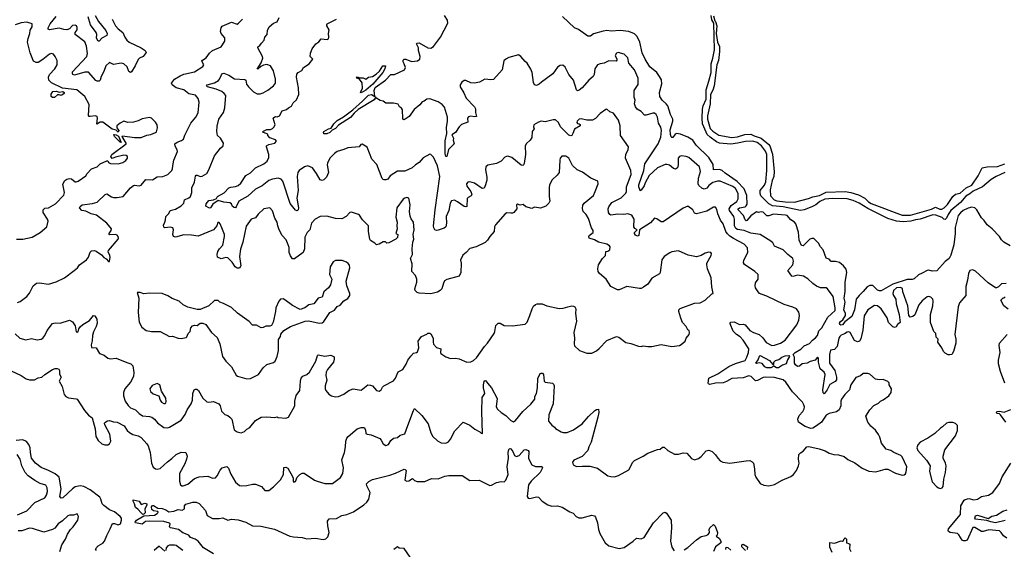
# Model space of a CAD drawing. Extents: x 2133489 to 2292442, y 756223 to 916462.
# Tile 245 of 256: x 2201871 to 2212206, y 845829 to 851390. Entities that reach past the tile are written whole.
import ezdxf

# ---------------------------------------------------------------- set-up
doc = ezdxf.new("R2010")
doc.units = 0

msp = doc.modelspace()

# ---------------------------------------------------------------- linework, layer by layer
at = {"layer": '0CON20XD'}
for points in [[(2201848, 848422), (2201875, 848432), (2201946, 848484), (2201973, 848517), (2202014, 848595), (2202046, 848624), (2202078, 848628), (2202175, 848614), (2202255, 848636), (2202341, 848679), (2202444, 848755), (2202479, 848785), (2202500, 848815), (2202571, 848869), (2202594, 848895), (2202612, 848948), (2202625, 848962), (2202655, 848966), (2202675, 848959), (2202731, 848921), (2202755, 848892), (2202779, 848879), (2202805, 848852), (2202815, 848850), (2202820, 848895), (2202818, 848915), (2202801, 848951), (2202803, 848965), (2202903, 849085), (2202908, 849095), (2202905, 849113), (2202895, 849126), (2202875, 849134), (2202815, 849130), (2202810, 849135), (2202812, 849145), (2202833, 849177), (2202834, 849195), (2202785, 849253), (2202677, 849337), (2202622, 849352), (2202565, 849380), (2202525, 849388), (2202500, 849415), (2202505, 849429), (2202526, 849446), (2202635, 849459), (2202685, 849475), (2202767, 849553), (2202785, 849562), (2202835, 849529), (2202855, 849524), (2202895, 849523), (2202957, 849533), (2203035, 849626), (2203065, 849650), (2203075, 849653), (2203125, 849644), (2203145, 849654), (2203195, 849712), (2203265, 849710), (2203315, 849741), (2203375, 849744), (2203425, 849763), (2203467, 849805), (2203476, 849825), (2203477, 849855), (2203490, 849915), (2203526, 850005), (2203524, 850025), (2203502, 850062), (2203499, 850085), (2203524, 850105), (2203569, 850121), (2203589, 850135), (2203603, 850177), (2203668, 850305), (2203719, 850365), (2203745, 850411), (2203755, 850525), (2203744, 850564), (2203715, 850599), (2203645, 850613), (2203595, 850655), (2203515, 850673), (2203471, 850705), (2203466, 850725), (2203496, 850764), (2203555, 850802), (2203595, 850818), (2203705, 850842), (2203795, 850900), (2203803, 850915), (2203784, 850955), (2203790, 850965), (2203830, 850990), (2203862, 851038), (2203894, 851066), (2203985, 851106), (2204025, 851165), (2204025, 851198), (2203985, 851245), (2203979, 851265), (2203985, 851305), (2203995, 851321), (2204095, 851364), (2204154, 851344), (2204168, 851352), (2204211, 851395)], [(2202843, 851395), (2202878, 851325), (2202905, 851294), (2202954, 851254), (2202974, 851205), (2202996, 851175), (2203020, 851155), (2203146, 851096), (2203189, 851065), (2203198, 851045), (2203167, 851003), (2203130, 850985), (2203115, 850971), (2203083, 850905), (2203046, 850844), (2203035, 850837), (2203015, 850846), (2202998, 850895), (2202965, 850926), (2202935, 850934), (2202855, 850921), (2202815, 850940), (2202776, 850904), (2202755, 850845), (2202726, 850795), (2202716, 850755), (2202705, 850744), (2202685, 850744), (2202672, 850752), (2202595, 850840), (2202555, 850838), (2202445, 850809), (2202429, 850815), (2202424, 850825), (2202427, 850843), (2202576, 851005), (2202582, 851035), (2202573, 851113), (2202555, 851156), (2202453, 851233), (2202454, 851255), (2202476, 851285), (2202475, 851308), (2202467, 851325), (2202455, 851333), (2202425, 851329), (2202395, 851295), (2202365, 851285), (2202335, 851286), (2202285, 851300), (2202185, 851282), (2202169, 851289), (2202170, 851305), (2202192, 851345), (2202255, 851422)], [(2202665, 851435), (2202700, 851370), (2202775, 851275), (2202789, 851245), (2202786, 851225), (2202735, 851196), (2202705, 851166), (2202695, 851164), (2202679, 851195), (2202681, 851235), (2202674, 851255), (2202614, 851335), (2202589, 851419)], [(2204985, 849775), (2204946, 849835), (2204895, 849854), (2204862, 849845), (2204805, 849806), (2204790, 849785), (2204782, 849745), (2204793, 849597), (2204781, 849515), (2204797, 849413), (2204795, 849393), (2204785, 849382), (2204765, 849389), (2204711, 849461), (2204632, 849695), (2204614, 849714), (2204585, 849726), (2204523, 849717), (2204485, 849703), (2204416, 849644), (2204345, 849612), (2204265, 849538), (2204170, 849485), (2204145, 849424), (2204135, 849416), (2204123, 849417), (2204105, 849430), (2204096, 849456), (2204078, 849468), (2204015, 849475), (2203955, 849493), (2203898, 849452), (2203875, 849416), (2203865, 849411), (2203825, 849432), (2203830, 849455), (2203855, 849491), (2203905, 849498), (2203937, 849513), (2203947, 849535), (2204017, 849573), (2204065, 849626), (2204087, 849633), (2204135, 849637), (2204165, 849650), (2204194, 849675), (2204245, 849755), (2204295, 849782), (2204345, 849834), (2204432, 849875), (2204469, 849905), (2204486, 849944), (2204487, 849973), (2204460, 850055), (2204463, 850065), (2204485, 850080), (2204549, 850095), (2204566, 850116), (2204557, 850127), (2204495, 850151), (2204477, 850175), (2204475, 850188), (2204430, 850205), (2204424, 850216), (2204465, 850236), (2204505, 850237), (2204525, 850247), (2204539, 850261), (2204551, 850285), (2204533, 850355), (2204537, 850363), (2204555, 850372), (2204575, 850370), (2204599, 850381), (2204625, 850432), (2204673, 850447), (2204694, 850466), (2204725, 850482), (2204743, 850517), (2204775, 850550), (2204801, 850605), (2204797, 850673), (2204777, 850785), (2204781, 850819), (2204795, 850835), (2204834, 850856), (2204851, 850889), (2204909, 850925), (2204948, 850975), (2204920, 851005), (2204922, 851038), (2204942, 851085), (2204980, 851135), (2205012, 851158), (2205035, 851188), (2205099, 851181), (2205111, 851189), (2205117, 851205), (2205114, 851244), (2205120, 851285), (2205096, 851325), (2205094, 851335), (2205100, 851345), (2205195, 851397)], [(2204410, 851145), (2204438, 851175), (2204445, 851208), (2204469, 851235), (2204472, 851275), (2204490, 851315), (2204535, 851354), (2204572, 851368), (2204596, 851414)], [(2206373, 850027), (2206355, 849953), (2206344, 849954), (2206338, 849985), (2206338, 850118), (2206354, 850195), (2206351, 850259), (2206363, 850325), (2206360, 850365), (2206330, 850470), (2206305, 850501), (2206265, 850527), (2206175, 850560), (2206143, 850555), (2206118, 850535), (2206095, 850527), (2206070, 850495), (2206012, 850448), (2205958, 850372), (2205905, 850337), (2205895, 850342), (2205893, 850353), (2205888, 850445), (2205880, 850460), (2205858, 850475), (2205843, 850503), (2205795, 850514), (2205715, 850512), (2205685, 850534), (2205655, 850541), (2205608, 850568), (2205605, 850580), (2205603, 850565), (2205591, 850549), (2205425, 850448), (2205381, 850409), (2205345, 850363), (2205218, 850282), (2205185, 850246), (2205151, 850229), (2205128, 850205), (2205095, 850193), (2205065, 850192), (2205060, 850205), (2205065, 850216), (2205113, 850245), (2205139, 850251), (2205169, 850295), (2205205, 850331), (2205271, 850369), (2205367, 850443), (2205471, 850535), (2205532, 850598), (2205563, 850603), (2205598, 850582), (2205592, 850645), (2205602, 850678), (2205709, 850755), (2205765, 850813), (2205805, 850816), (2205911, 850865), (2205919, 850889), (2205906, 850925), (2205896, 850946), (2205897, 850965), (2205905, 850977), (2205925, 850976), (2205985, 850952), (2206045, 850957), (2206070, 850975), (2206074, 851005), (2206057, 851065), (2206056, 851095), (2206036, 851135), (2206043, 851145), (2206065, 851147), (2206156, 851095), (2206185, 851090), (2206215, 851108), (2206289, 851205), (2206366, 851355), (2206362, 851385), (2206331, 851435)], [(2212266, 849016), (2212200, 849055), (2212175, 849077), (2212154, 849115), (2212079, 849195), (2212025, 849236), (2211995, 849282), (2211965, 849311), (2211919, 849395), (2211895, 849415), (2211865, 849420), (2211825, 849412), (2211775, 849385), (2211745, 849362), (2211723, 849335), (2211691, 849209), (2211690, 849145), (2211677, 849025), (2211645, 848918), (2211628, 848882), (2211585, 848852), (2211496, 848754), (2211449, 848751), (2211415, 848760), (2211395, 848758), (2211345, 848727), (2211305, 848711), (2211261, 848669), (2211237, 848663), (2211185, 848663), (2211036, 848614), (2210915, 848544), (2210895, 848543), (2210875, 848551), (2210825, 848598), (2210795, 848598), (2210767, 848585), (2210725, 848535), (2210681, 848495), (2210651, 848455), (2210632, 848345), (2210605, 848274), (2210532, 848218), (2210507, 848185), (2210491, 848181), (2210478, 848188), (2210476, 848205), (2210485, 848220), (2210511, 848239), (2210540, 848285), (2210539, 848305), (2210521, 848345), (2210535, 848425), (2210525, 848465), (2210535, 848535), (2210534, 848634), (2210554, 848735), (2210545, 848770), (2210518, 848805), (2210475, 848840), (2210435, 848851), (2210390, 848850), (2210366, 848875), (2210337, 848887), (2210305, 848974), (2210278, 849005), (2210256, 849045), (2210205, 849094), (2210185, 849094), (2210165, 849084), (2210096, 849014), (2210078, 849018), (2210054, 849075), (2210045, 849158), (2210019, 849245), (2210005, 849264), (2209965, 849290), (2209925, 849334), (2209908, 849338), (2209782, 849348), (2209735, 849332), (2209715, 849332), (2209675, 849368), (2209655, 849372), (2209625, 849367), (2209605, 849373), (2209545, 849332), (2209505, 849282), (2209495, 849279), (2209485, 849289), (2209468, 849335), (2209411, 849395), (2209412, 849405), (2209425, 849413), (2209485, 849426), (2209498, 849435), (2209507, 849453), (2209504, 849545), (2209475, 849615), (2209402, 849692), (2209277, 849777), (2209245, 849806), (2209215, 849816), (2209152, 849812), (2209149, 849869), (2209105, 849944), (2208972, 850072), (2208935, 850124), (2208883, 850155), (2208807, 850187), (2208765, 850195), (2208751, 850189), (2208725, 850153), (2208715, 850152), (2208710, 850160), (2208703, 850185), (2208700, 850235), (2208726, 850325), (2208725, 850345), (2208702, 850395), (2208674, 850485), (2208657, 850507), (2208614, 850545), (2208591, 850585), (2208588, 850625), (2208611, 850715), (2208607, 850757), (2208588, 850795), (2208557, 850837), (2208484, 850895), (2208435, 850975), (2208405, 851041), (2208379, 851155), (2208352, 851215), (2208325, 851240), (2208265, 851265), (2208175, 851278), (2208078, 851268), (2208035, 851276), (2207995, 851270), (2207895, 851241), (2207862, 851218), (2207835, 851216), (2207735, 851286), (2207696, 851306), (2207567, 851425)], [(2211145, 849269), (2211076, 849274), (2210983, 849303), (2210775, 849407), (2210683, 849463), (2210620, 849490), (2210555, 849508), (2210405, 849513), (2210323, 849507), (2210268, 849482), (2210226, 849445), (2210185, 849425), (2210105, 849393), (2210068, 849388), (2209885, 849426), (2209774, 849435), (2209734, 849455), (2209650, 849540), (2209642, 849565), (2209642, 849595), (2209688, 849652), (2209702, 849688), (2209715, 849805), (2209713, 849973), (2209700, 850010), (2209657, 850067), (2209612, 850102), (2209566, 850114), (2209488, 850112), (2209405, 850092), (2209335, 850083), (2209215, 850095), (2209185, 850107), (2209117, 850155), (2209088, 850185), (2209075, 850209), (2209037, 850295), (2209033, 850355), (2209038, 850452), (2209045, 850485), (2209076, 850555), (2209075, 850655), (2209106, 850744), (2209129, 850835), (2209129, 850925), (2209148, 850985), (2209163, 851075), (2209158, 851355), (2209135, 851390), (2209130, 851435)], [(2209155, 851430), (2209167, 851377), (2209175, 851370), (2209189, 851325), (2209183, 851245), (2209197, 851155), (2209215, 851110), (2209217, 851057), (2209205, 850962), (2209190, 850915), (2209159, 850695), (2209145, 850649), (2209122, 850605), (2209119, 850505), (2209091, 850381), (2209090, 850345), (2209118, 850248), (2209148, 850218), (2209209, 850179), (2209345, 850154), (2209405, 850160), (2209482, 850185), (2209545, 850187), (2209579, 850169), (2209655, 850146), (2209735, 850080), (2209746, 850065), (2209773, 849977), (2209789, 849795), (2209785, 849744), (2209768, 849702), (2209748, 849602), (2209751, 849541), (2209790, 849500), (2209818, 849488), (2209906, 849476), (2210005, 849475), (2210149, 849511), (2210195, 849529), (2210267, 849543), (2210335, 849579), (2210535, 849586), (2210595, 849577), (2210675, 849550), (2210742, 849515), (2210779, 849479), (2210810, 849460), (2211135, 849339), (2211221, 849339), (2211440, 849400), (2211485, 849420), (2211529, 849399), (2211549, 849401), (2211575, 849415), (2211611, 849449), (2211664, 849535), (2211695, 849557), (2211741, 849569), (2211805, 849625), (2211866, 849654), (2211930, 849750), (2211975, 849834), (2212025, 849844), (2212135, 849847), (2212212, 849878)], [(2201836, 849086), (2201905, 849086), (2202003, 849107), (2202085, 849154), (2202157, 849215), (2202170, 849275), (2202163, 849295), (2202118, 849365), (2202119, 849395), (2202135, 849410), (2202175, 849416), (2202246, 849455), (2202334, 849546), (2202343, 849575), (2202323, 849663), (2202345, 849700), (2202365, 849714), (2202395, 849723), (2202415, 849719), (2202455, 849689), (2202465, 849686), (2202485, 849694), (2202565, 849750), (2202578, 849775), (2202625, 849824), (2202685, 849844), (2202715, 849876), (2202785, 849908), (2202798, 849908), (2202805, 849890), (2202825, 849880), (2202905, 849878), (2202955, 849892), (2202985, 849910), (2203001, 849935), (2203004, 849955), (2202990, 849965), (2202965, 849966), (2202875, 849948), (2202843, 849933), (2202828, 849955), (2202840, 849975), (2202990, 850085), (2202990, 850095), (2202948, 850165), (2202950, 850170), (2203075, 850153), (2203145, 850154), (2203205, 850176), (2203247, 850183), (2203295, 850204), (2203306, 850214), (2203318, 850255), (2203314, 850285), (2203297, 850315), (2203256, 850356), (2203235, 850364), (2203155, 850350), (2203115, 850327), (2203065, 850314), (2203005, 850312), (2202965, 850323), (2202925, 850302), (2202890, 850275), (2202890, 850255), (2202910, 850225), (2202905, 850210), (2202885, 850230), (2202841, 850241), (2202745, 850313), (2202715, 850313), (2202682, 850292), (2202688, 850355), (2202683, 850373), (2202665, 850380), (2202612, 850372), (2202600, 850375), (2202592, 850385), (2202599, 850501), (2202556, 850585), (2202470, 850655), (2202320, 850670), (2202205, 850728), (2202176, 850755), (2202172, 850785), (2202184, 850816), (2202241, 850875), (2202266, 850916), (2202265, 850962), (2202244, 851005), (2202225, 851027), (2202205, 851034), (2202185, 851029), (2202115, 850971), (2202065, 850940), (2202045, 850939), (2202015, 850956), (2201981, 851041), (2201953, 851155), (2201959, 851191), (2201979, 851245), (2201981, 851279), (2202002, 851315), (2202002, 851345), (2201945, 851363), (2201885, 851356), (2201823, 851335)], [(2202974, 847514), (2202960, 847475), (2202961, 847441), (2202977, 847385), (2203008, 847338), (2203035, 847315), (2203085, 847293), (2203125, 847255), (2203160, 847230), (2203233, 847223), (2203259, 847215), (2203285, 847196), (2203318, 847158), (2203385, 847108), (2203425, 847104), (2203445, 847110), (2203567, 847185), (2203607, 847245), (2203628, 847295), (2203672, 847358), (2203685, 847395), (2203688, 847465), (2203704, 847505), (2203715, 847512), (2203730, 847510), (2203747, 847497), (2203792, 847415), (2203835, 847378), (2203855, 847373), (2203905, 847382), (2203962, 847355), (2203975, 847335), (2203988, 847278), (2204025, 847246), (2204055, 847233), (2204078, 847215), (2204098, 847195), (2204121, 847085), (2204155, 847061), (2204195, 847053), (2204232, 847065), (2204255, 847090), (2204285, 847108), (2204345, 847180), (2204404, 847216), (2204465, 847221), (2204548, 847212), (2204575, 847220), (2204585, 847212), (2204665, 847206), (2204694, 847216), (2204759, 847335), (2204759, 847385), (2204773, 847445), (2204812, 847495), (2204818, 847595), (2204826, 847625), (2204844, 847646), (2204885, 847664), (2204912, 847688), (2204981, 847805), (2204997, 847865), (2205005, 847871), (2205075, 847858), (2205136, 847866), (2205171, 847851), (2205173, 847825), (2205164, 847795), (2205102, 847718), (2205088, 847688), (2205085, 847655), (2205094, 847605), (2205077, 847545), (2205078, 847515), (2205086, 847495), (2205115, 847458), (2205145, 847439), (2205185, 847431), (2205218, 847435), (2205273, 847457), (2205325, 847496), (2205370, 847515), (2205455, 847501), (2205525, 847556), (2205555, 847554), (2205575, 847546), (2205615, 847497), (2205645, 847490), (2205665, 847503), (2205679, 847531), (2205694, 847545), (2205795, 847597), (2205815, 847626), (2205845, 847694), (2205893, 847717), (2205928, 847772), (2205944, 847816), (2205975, 847858), (2206005, 847888), (2206035, 847894), (2206047, 847903), (2206059, 847945), (2206054, 848016), (2206090, 848065), (2206143, 848087), (2206155, 848098), (2206175, 848098), (2206185, 848090), (2206211, 848045), (2206212, 848005), (2206214, 847984), (2206245, 847947), (2206292, 847935), (2206287, 847895), (2206293, 847885), (2206345, 847851), (2206394, 847834), (2206445, 847836), (2206485, 847829), (2206563, 847793), (2206605, 847796), (2206635, 847811), (2206665, 847840), (2206750, 847960), (2206783, 847995), (2206851, 848095), (2206860, 848115), (2206870, 848180), (2206895, 848202), (2206915, 848202), (2206955, 848178), (2207045, 848174), (2207175, 848192), (2207199, 848215), (2207227, 848283), (2207249, 848355), (2207265, 848383), (2207285, 848400), (2207304, 848406), (2207355, 848406), (2207405, 848384), (2207535, 848357), (2207575, 848360), (2207626, 848374), (2207665, 848384), (2207685, 848382), (2207698, 848375), (2207710, 848355), (2207706, 848305), (2207714, 848225), (2207686, 848105), (2207696, 848045), (2207690, 847985), (2207694, 847965), (2207748, 847915), (2207825, 847888), (2207875, 847890), (2207925, 847913), (2207955, 847937), (2208035, 848023), (2208135, 848062), (2208160, 848055), (2208235, 848000), (2208285, 847991), (2208365, 847961), (2208395, 847960), (2208415, 847967), (2208465, 847957), (2208505, 847958), (2208605, 847978), (2208715, 847958), (2208795, 847968), (2208815, 847978), (2208857, 848015), (2208867, 848045), (2208897, 848085), (2208903, 848105), (2208898, 848125), (2208883, 848135), (2208865, 848168), (2208829, 848209), (2208812, 848255), (2208790, 848325), (2208790, 848345), (2208802, 848358), (2208955, 848412), (2209015, 848417), (2209066, 848444), (2209135, 848510), (2209150, 848515), (2209136, 848585), (2209129, 848679), (2209091, 848775), (2209084, 848815), (2209084, 848835), (2209128, 848915), (2209132, 848935), (2209126, 848946), (2209105, 848950), (2209065, 848939), (2209025, 848914), (2208975, 848901), (2208888, 848918), (2208785, 848964), (2208715, 848953), (2208695, 848943), (2208636, 848905), (2208612, 848868), (2208594, 848735), (2208587, 848723), (2208507, 848675), (2208465, 848612), (2208418, 848582), (2208395, 848568), (2208375, 848566), (2208243, 848587), (2208165, 848554), (2208145, 848553), (2208075, 848589), (2208026, 848666), (2207956, 848725), (2207942, 848745), (2207938, 848775), (2207946, 848815), (2207989, 848881), (2208020, 848915), (2208023, 848955), (2208045, 848959), (2208064, 848975), (2208068, 849005), (2208063, 849015), (2208033, 849033), (2207945, 849055), (2207905, 849080), (2207850, 849095), (2207846, 849115), (2207850, 849125), (2207890, 849155), (2207892, 849175), (2207874, 849205), (2207842, 849302), (2207816, 849345), (2207787, 849375), (2207779, 849409), (2207783, 849443), (2207795, 849464), (2207894, 849545), (2207912, 849585), (2207942, 849665), (2207940, 849695), (2207865, 849726), (2207778, 849788), (2207723, 849813), (2207675, 849858), (2207635, 849937), (2207605, 849958), (2207563, 849957), (2207544, 849935), (2207539, 849915), (2207534, 849785), (2207513, 849757), (2207460, 849710), (2207433, 849655), (2207427, 849625), (2207428, 849535), (2207436, 849485), (2207426, 849464), (2207395, 849433), (2207339, 849411), (2207275, 849421), (2207245, 849406), (2207185, 849424), (2207155, 849450), (2207125, 849442), (2207095, 849453), (2207084, 849445), (2207090, 849405), (2207058, 849365), (2207045, 849358), (2207025, 849357), (2206985, 849363), (2206968, 849352), (2206865, 849237), (2206856, 849215), (2206850, 849165), (2206806, 849114), (2206782, 849075), (2206758, 849052), (2206664, 849006), (2206595, 848989), (2206557, 848945), (2206523, 848917), (2206499, 848865), (2206504, 848835), (2206501, 848735), (2206484, 848696), (2206355, 848662), (2206331, 848649), (2206318, 848625), (2206301, 848565), (2206283, 848545), (2206255, 848529), (2206185, 848512), (2206065, 848517), (2206042, 848525), (2206023, 848545), (2206020, 848565), (2206038, 848635), (2206039, 848665), (2206025, 848703), (2205986, 848745), (2205991, 848825), (2205972, 848882), (2205994, 848925), (2205991, 848985), (2205998, 849055), (2206009, 849085), (2206000, 849135), (2206010, 849185), (2206006, 849265), (2205979, 849299), (2205968, 849328), (2205963, 849375), (2205969, 849445), (2205957, 849517), (2205935, 849524), (2205914, 849516), (2205895, 849504), (2205829, 849415), (2205818, 849315), (2205833, 849265), (2205829, 849225), (2205833, 849195), (2205820, 849145), (2205840, 849135), (2205837, 849103), (2205820, 849085), (2205745, 849047), (2205725, 849042), (2205709, 849059), (2205685, 849059), (2205645, 849034), (2205617, 849027), (2205600, 849045), (2205555, 849072), (2205546, 849085), (2205531, 849165), (2205532, 849225), (2205470, 849290), (2205439, 849339), (2205426, 849346), (2205355, 849370), (2205335, 849366), (2205298, 849322), (2205251, 849299), (2205185, 849302), (2205095, 849326), (2205025, 849322), (2204972, 849295), (2204933, 849255), (2204916, 849185), (2204889, 849155), (2204864, 849105), (2204860, 848985), (2204846, 848944), (2204755, 848880), (2204735, 848880), (2204715, 848909), (2204701, 848945), (2204698, 848998), (2204690, 849025), (2204667, 849077), (2204627, 849125), (2204596, 849185), (2204580, 849225), (2204574, 849265), (2204548, 849305), (2204525, 849382), (2204495, 849413), (2204435, 849404), (2204373, 849347), (2204345, 849308), (2204301, 849295), (2204247, 849223), (2204214, 849055), (2204189, 848979), (2204177, 848905), (2204192, 848805), (2204179, 848781), (2204155, 848781), (2204133, 848795), (2204100, 848845), (2204055, 848888), (2204035, 848892), (2203985, 848880), (2203946, 848896), (2203943, 848923), (2203950, 848955), (2203967, 848983), (2204005, 849024), (2204022, 849115), (2204021, 849135), (2203994, 849204), (2203976, 849246), (2203965, 849259), (2203950, 849260), (2203942, 849225), (2203905, 849182), (2203745, 849118), (2203675, 849129), (2203595, 849132), (2203505, 849106), (2203485, 849114), (2203477, 849135), (2203486, 849185), (2203477, 849205), (2203451, 849211), (2203395, 849204), (2203383, 849213), (2203382, 849232), (2203396, 849264), (2203400, 849290), (2203405, 849325), (2203435, 849355), (2203452, 849388), (2203505, 849402), (2203567, 849435), (2203593, 849465), (2203600, 849500), (2203645, 849518), (2203664, 849535), (2203679, 849575), (2203678, 849625), (2203706, 849685), (2203715, 849746), (2203725, 849756), (2203735, 849756), (2203765, 849744), (2203785, 849746), (2203834, 849775), (2203858, 849815), (2203915, 849960), (2203978, 850042), (2204008, 850065), (2204009, 850095), (2203979, 850145), (2203949, 850175), (2203939, 850215), (2203943, 850273), (2203960, 850345), (2204010, 850415), (2204025, 850463), (2204034, 850595), (2204019, 850615), (2203992, 850635), (2203935, 850660), (2203844, 850685), (2203833, 850697), (2203840, 850705), (2203915, 850727), (2203958, 850752), (2203970, 850765), (2203989, 850811), (2204001, 850825), (2204015, 850828), (2204067, 850807), (2204125, 850769), (2204235, 850763), (2204243, 850755), (2204253, 850713), (2204274, 850685), (2204325, 850631), (2204365, 850612), (2204395, 850611), (2204425, 850621), (2204475, 850649), (2204535, 850695), (2204555, 850725), (2204557, 850765), (2204535, 850853), (2204505, 850905), (2204465, 850918), (2204429, 850911), (2204402, 850898), (2204375, 850873), (2204362, 850872), (2204404, 850936), (2204422, 850985), (2204419, 851005), (2204369, 851095), (2204369, 851105), (2204392, 851118), (2204410, 851145)], [(2212225, 848620), (2212175, 848618), (2212144, 848586), (2212125, 848573), (2212115, 848573), (2212035, 848628), (2211905, 848750), (2211875, 848763), (2211845, 848758), (2211829, 848725), (2211820, 848655), (2211802, 848588), (2211802, 848495), (2211735, 848418), (2211722, 848375), (2211686, 848085), (2211697, 848035), (2211697, 847995), (2211671, 847905), (2211654, 847876), (2211635, 847870), (2211615, 847872), (2211585, 847888), (2211568, 847905), (2211550, 847945), (2211508, 848005), (2211510, 848035), (2211490, 848055), (2211488, 848095), (2211466, 848116), (2211432, 848212), (2211432, 848295), (2211454, 848385), (2211458, 848435), (2211455, 848456), (2211435, 848478), (2211415, 848484), (2211395, 848479), (2211342, 848438), (2211309, 848395), (2211265, 848292), (2211245, 848272), (2211218, 848268), (2211204, 848284), (2211193, 848385), (2211142, 848532), (2211136, 848566), (2211117, 848577), (2211075, 848574), (2211043, 848545), (2211037, 848515), (2211042, 848495), (2211066, 848456), (2211071, 848405), (2211103, 848295), (2211111, 848209), (2211085, 848188), (2211072, 848165), (2211055, 848157), (2211045, 848160), (2211035, 848164), (2210990, 848210), (2210975, 848258), (2210915, 848355), (2210875, 848384), (2210845, 848388), (2210774, 848345), (2210735, 848280), (2210721, 848129), (2210701, 848039), (2210685, 848014), (2210665, 848006), (2210635, 848023), (2210589, 848105), (2210575, 848113), (2210555, 848109), (2210530, 848090), (2210495, 848077), (2210480, 848065), (2210470, 848045), (2210451, 847959), (2210422, 847928), (2210381, 847919), (2210370, 847875), (2210372, 847785), (2210428, 847705), (2210444, 847635), (2210443, 847607), (2210429, 847591), (2210375, 847560), (2210348, 847505), (2210315, 847463), (2210303, 847473), (2210302, 847505), (2210326, 847666), (2210315, 847689), (2210274, 847724), (2210256, 847795), (2210254, 847835), (2210246, 847845), (2210220, 847815), (2210169, 847801), (2210135, 847784), (2210085, 847775), (2210055, 847752), (2210035, 847747), (2210013, 847765), (2210004, 847785), (2210003, 847845), (2209990, 847875), (2210010, 847895), (2210069, 847931), (2210105, 847967), (2210160, 847990), (2210192, 848025), (2210225, 848048), (2210245, 848075), (2210258, 848122), (2210289, 848155), (2210352, 848268), (2210429, 848335), (2210432, 848365), (2210408, 848485), (2210350, 848565), (2210335, 848575), (2210315, 848575), (2210275, 848574), (2210235, 848591), (2210195, 848620), (2210145, 848670), (2210098, 848698), (2210035, 848709), (2209985, 848694), (2209975, 848696), (2209934, 848755), (2209985, 848815), (2209994, 848855), (2209985, 848881), (2209933, 848923), (2209884, 848975), (2209793, 849013), (2209776, 849046), (2209755, 849066), (2209645, 849134), (2209545, 849150), (2209475, 849175), (2209405, 849187), (2209388, 849198), (2209374, 849225), (2209375, 849295), (2209368, 849325), (2209323, 849385), (2209318, 849405), (2209340, 849440), (2209398, 849482), (2209411, 849509), (2209412, 849565), (2209385, 849618), (2209355, 849638), (2209225, 849694), (2209195, 849695), (2209145, 849680), (2209105, 849648), (2209085, 849622), (2209067, 849613), (2209055, 849611), (2209031, 849621), (2208998, 849648), (2208991, 849665), (2208996, 849725), (2209017, 849795), (2209005, 849845), (2208895, 849943), (2208865, 849954), (2208815, 849961), (2208795, 849954), (2208784, 849935), (2208782, 849865), (2208775, 849834), (2208755, 849822), (2208735, 849826), (2208691, 849861), (2208665, 849870), (2208645, 849868), (2208564, 849836), (2208479, 849755), (2208435, 849676), (2208424, 849645), (2208395, 849600), (2208385, 849594), (2208382, 849598), (2208369, 849635), (2208369, 849655), (2208421, 849805), (2208433, 849875), (2208573, 850085), (2208602, 850155), (2208608, 850225), (2208601, 850261), (2208575, 850305), (2208567, 850365), (2208553, 850395), (2208535, 850407), (2208515, 850408), (2208445, 850388), (2208428, 850388), (2208394, 850425), (2208351, 850451), (2208335, 850475), (2208326, 850505), (2208330, 850545), (2208321, 850575), (2208322, 850648), (2208361, 850709), (2208361, 850775), (2208325, 850865), (2208264, 850935), (2208255, 850989), (2208215, 851029), (2208154, 851046), (2208135, 851038), (2208121, 851015), (2208138, 850975), (2208140, 850965), (2208133, 850955), (2208055, 850957), (2208007, 850933), (2207965, 850928), (2207936, 850915), (2207907, 850875), (2207901, 850815), (2207891, 850795), (2207846, 850754), (2207775, 850674), (2207745, 850649), (2207725, 850643), (2207715, 850652), (2207683, 850755), (2207636, 850816), (2207595, 850890), (2207571, 850911), (2207545, 850908), (2207515, 850891), (2207468, 850822), (2207347, 850735), (2207325, 850713), (2207295, 850700), (2207276, 850706), (2207265, 850730), (2207249, 850835), (2207235, 850872), (2207198, 850935), (2207175, 850952), (2207132, 851005), (2207105, 851020), (2207005, 850994), (2206973, 850977), (2206953, 850957), (2206935, 850863), (2206845, 850762), (2206815, 850757), (2206755, 850767), (2206696, 850734), (2206644, 850724), (2206608, 850728), (2206555, 850753), (2206535, 850751), (2206512, 850735), (2206495, 850705), (2206495, 850684), (2206533, 850623), (2206559, 850565), (2206646, 850475), (2206654, 850455), (2206654, 850415), (2206666, 850375), (2206645, 850371), (2206605, 850377), (2206581, 850369), (2206573, 850355), (2206574, 850315), (2206510, 850290), (2206485, 850265), (2206446, 850204), (2206408, 850182), (2206423, 850145), (2206422, 850125), (2206432, 850085), (2206373, 850027)], [(2205455, 850622), (2205450, 850625), (2205468, 850672), (2205467, 850727), (2205437, 850767), (2205415, 850775), (2205406, 850785), (2205415, 850791), (2205440, 850780), (2205475, 850780), (2205506, 850764), (2205534, 850786), (2205575, 850794), (2205611, 850819), (2205649, 850851), (2205682, 850905), (2205710, 850905), (2205703, 850875), (2205684, 850835), (2205578, 850712), (2205505, 850649), (2205455, 850622)], [(2202235, 850572), (2202215, 850572), (2202202, 850585), (2202203, 850607), (2202218, 850635), (2202255, 850639), (2202285, 850630), (2202325, 850636), (2202338, 850625), (2202337, 850615), (2202315, 850598), (2202305, 850593), (2202285, 850602), (2202268, 850602), (2202235, 850572)], [(2204811, 846615), (2204835, 846628), (2204858, 846628), (2204965, 846556), (2204995, 846544), (2205075, 846520), (2205155, 846520), (2205238, 846582), (2205262, 846625), (2205271, 846685), (2205251, 846769), (2205280, 846845), (2205292, 846905), (2205293, 846965), (2205306, 846995), (2205320, 847015), (2205415, 847093), (2205455, 847108), (2205487, 847107), (2205501, 847085), (2205505, 847044), (2205517, 847037), (2205562, 847032), (2205651, 846991), (2205666, 846975), (2205685, 846937), (2205715, 846919), (2205742, 846928), (2205768, 846972), (2205795, 846997), (2205835, 847004), (2205865, 847026), (2205915, 847043), (2205945, 847128), (2206003, 847287), (2206015, 847308), (2206091, 847235), (2206158, 847148), (2206185, 847052), (2206209, 847015), (2206255, 846969), (2206296, 846946), (2206345, 846942), (2206371, 846959), (2206394, 846985), (2206438, 847072), (2206525, 847163), (2206595, 847133), (2206649, 847089), (2206701, 847061), (2206715, 847047), (2206730, 847045), (2206723, 847275), (2206726, 847424), (2206754, 847466), (2206739, 847525), (2206738, 847555), (2206745, 847590), (2206755, 847602), (2206765, 847598), (2206782, 847572), (2206822, 847525), (2206883, 847413), (2206874, 847325), (2206885, 847299), (2206925, 847264), (2206973, 847235), (2207025, 847181), (2207055, 847169), (2207075, 847181), (2207153, 847277), (2207235, 847354), (2207277, 847405), (2207277, 847435), (2207294, 847466), (2207306, 847525), (2207308, 847622), (2207335, 847674), (2207345, 847680), (2207359, 847679), (2207369, 847665), (2207375, 847593), (2207385, 847584), (2207465, 847572), (2207475, 847564), (2207481, 847545), (2207470, 847355), (2207425, 847242), (2207421, 847175), (2207455, 847132), (2207485, 847112), (2207496, 847096), (2207554, 847064), (2207575, 847054), (2207616, 847056), (2207685, 847082), (2207774, 847145), (2207841, 847225), (2207908, 847285), (2207925, 847297), (2207945, 847300), (2207950, 847265), (2207940, 847215), (2207868, 846955), (2207844, 846906), (2207834, 846866), (2207775, 846804), (2207688, 846765), (2207673, 846745), (2207682, 846715), (2207715, 846697), (2207775, 846703), (2207855, 846701), (2207935, 846682), (2208045, 846602), (2208075, 846593), (2208115, 846591), (2208155, 846604), (2208265, 846664), (2208306, 846744), (2208325, 846763), (2208415, 846807), (2208465, 846840), (2208565, 846878), (2208595, 846882), (2208618, 846902), (2208635, 846900), (2208675, 846868), (2208745, 846829), (2208785, 846829), (2208835, 846843), (2208875, 846837), (2208924, 846784), (2208955, 846770), (2208995, 846784), (2209023, 846805), (2209075, 846863), (2209105, 846870), (2209140, 846855), (2209175, 846820), (2209198, 846785), (2209225, 846758), (2209250, 846745), (2209325, 846734), (2209495, 846759), (2209535, 846760), (2209558, 846748), (2209573, 846733), (2209584, 846675), (2209586, 846615), (2209598, 846585), (2209645, 846519), (2209682, 846502), (2209733, 846497), (2209795, 846509), (2209875, 846556), (2209965, 846593), (2209994, 846616), (2210026, 846655), (2210046, 846705), (2210052, 846735), (2210044, 846775), (2210048, 846825), (2210065, 846842), (2210095, 846858), (2210133, 846905), (2210155, 846909), (2210264, 846884), (2210325, 846862), (2210367, 846837), (2210415, 846824), (2210465, 846822), (2210524, 846804), (2210565, 846772), (2210636, 846736), (2210715, 846680), (2210785, 846650), (2210858, 846642), (2210955, 846670), (2210985, 846670), (2211065, 846630), (2211135, 846607), (2211155, 846610), (2211168, 846622), (2211176, 846644), (2211182, 846695), (2211135, 846800), (2211120, 846815), (2211046, 846846), (2211015, 846867), (2210965, 846882), (2210918, 846945), (2210898, 847008), (2210887, 847035), (2210855, 847080), (2210805, 847123), (2210774, 847164), (2210752, 847228), (2210793, 847295), (2210835, 847340), (2210886, 847364), (2210905, 847383), (2210935, 847397), (2210995, 847442), (2211017, 847475), (2211023, 847515), (2210999, 847555), (2210996, 847576), (2210985, 847592), (2210933, 847613), (2210895, 847610), (2210855, 847617), (2210795, 847669), (2210775, 847676), (2210726, 847674), (2210695, 847649), (2210646, 847634), (2210596, 847555), (2210582, 847505), (2210532, 847455), (2210496, 847404), (2210490, 847385), (2210491, 847335), (2210472, 847295), (2210445, 847274), (2210366, 847254), (2210335, 847236), (2210286, 847164), (2210235, 847125), (2210195, 847101), (2210175, 847098), (2210115, 847119), (2210044, 847165), (2210040, 847195), (2210054, 847235), (2210091, 847275), (2210106, 847305), (2210109, 847325), (2210103, 847345), (2210088, 847375), (2209981, 847481), (2209914, 847584), (2209885, 847609), (2209793, 847633), (2209695, 847638), (2209675, 847634), (2209615, 847600), (2209595, 847598), (2209549, 847645), (2209525, 847650), (2209465, 847629), (2209345, 847624), (2209290, 847590), (2209255, 847577), (2209175, 847572), (2209115, 847561), (2209102, 847565), (2209098, 847575), (2209106, 847625), (2209200, 847670), (2209315, 847750), (2209385, 847781), (2209485, 847811), (2209505, 847845), (2209522, 847895), (2209525, 847935), (2209466, 848025), (2209435, 848059), (2209394, 848084), (2209359, 848119), (2209328, 848195), (2209327, 848205), (2209336, 848215), (2209372, 848218), (2209425, 848190), (2209465, 848192), (2209485, 848187), (2209535, 848128), (2209575, 848105), (2209633, 848083), (2209670, 848050), (2209705, 848002), (2209765, 847970), (2209795, 847972), (2209855, 847994), (2209904, 848026), (2210028, 848185), (2210050, 848235), (2210056, 848285), (2210049, 848319), (2210023, 848353), (2209985, 848371), (2209895, 848398), (2209715, 848487), (2209663, 848503), (2209636, 848516), (2209622, 848532), (2209593, 848575), (2209590, 848595), (2209595, 848628), (2209624, 848665), (2209621, 848715), (2209586, 848746), (2209480, 848820), (2209467, 848837), (2209471, 848865), (2209514, 848945), (2209509, 848995), (2209475, 849034), (2209362, 849092), (2209326, 849116), (2209301, 849141), (2209284, 849165), (2209255, 849245), (2209226, 849285), (2209199, 849351), (2209188, 849398), (2209175, 849423), (2209155, 849422), (2209085, 849380), (2208975, 849350), (2208955, 849360), (2208935, 849393), (2208885, 849433), (2208835, 849410), (2208625, 849266), (2208605, 849266), (2208560, 849300), (2208535, 849307), (2208493, 849257), (2208378, 849185), (2208368, 849125), (2208355, 849116), (2208335, 849129), (2208324, 849145), (2208324, 849155), (2208352, 849185), (2208329, 849199), (2208316, 849216), (2208320, 849295), (2208295, 849339), (2208255, 849351), (2208214, 849344), (2208151, 849349), (2208075, 849339), (2208065, 849345), (2208053, 849365), (2208049, 849405), (2208054, 849426), (2208085, 849471), (2208185, 849519), (2208232, 849568), (2208240, 849585), (2208242, 849635), (2208289, 849765), (2208285, 849805), (2208230, 849935), (2208235, 849978), (2208258, 850025), (2208262, 850055), (2208176, 850175), (2208173, 850275), (2208156, 850336), (2208105, 850410), (2208065, 850421), (2208035, 850450), (2208025, 850448), (2207963, 850405), (2207915, 850351), (2207885, 850334), (2207825, 850336), (2207765, 850348), (2207745, 850344), (2207724, 850325), (2207719, 850309), (2207725, 850300), (2207745, 850297), (2207755, 850288), (2207753, 850275), (2207695, 850240), (2207676, 850195), (2207666, 850175), (2207655, 850169), (2207635, 850179), (2207546, 850265), (2207525, 850309), (2207495, 850337), (2207472, 850338), (2207385, 850318), (2207345, 850323), (2207315, 850313), (2207269, 850285), (2207264, 850265), (2207270, 850245), (2207249, 850215), (2207246, 850154), (2207230, 850125), (2207190, 850090), (2207178, 850065), (2207180, 849975), (2207165, 849880), (2207155, 849860), (2207135, 849861), (2207035, 849944), (2206996, 849956), (2206980, 849955), (2206962, 849945), (2206925, 849903), (2206875, 849881), (2206785, 849861), (2206764, 849846), (2206759, 849815), (2206774, 849735), (2206774, 849706), (2206762, 849655), (2206745, 849620), (2206725, 849619), (2206645, 849672), (2206595, 849688), (2206575, 849683), (2206562, 849668), (2206565, 849643), (2206607, 849585), (2206618, 849555), (2206610, 849540), (2206578, 849522), (2206569, 849511), (2206565, 849430), (2206555, 849424), (2206535, 849428), (2206465, 849479), (2206435, 849494), (2206403, 849487), (2206388, 849465), (2206375, 849387), (2206349, 849325), (2206350, 849255), (2206344, 849215), (2206325, 849200), (2206265, 849179), (2206245, 849178), (2206230, 849185), (2206217, 849205), (2206214, 849225), (2206231, 849395), (2206282, 849745), (2206257, 849855), (2206215, 849946), (2206188, 849975), (2206175, 849978), (2206105, 849941), (2206065, 849889), (2206025, 849866), (2205990, 849835), (2205915, 849800), (2205835, 849798), (2205761, 849749), (2205735, 849716), (2205715, 849708), (2205695, 849709), (2205685, 849711), (2205674, 849724), (2205619, 849869), (2205566, 849926), (2205520, 850050), (2205465, 850083), (2205452, 850078), (2205434, 850056), (2205315, 850046), (2205275, 850026), (2205204, 850006), (2205174, 849986), (2205125, 849936), (2205102, 849885), (2205099, 849865), (2205111, 849785), (2205093, 849735), (2205065, 849708), (2205045, 849700), (2205025, 849709), (2204985, 849775)], [(2202935, 850100), (2202925, 850103), (2202866, 850165), (2202860, 850185), (2202885, 850180), (2202907, 850167), (2202935, 850100)], [(2212212, 849785), (2212120, 849745), (2212069, 849711), (2211978, 849635), (2211880, 849590), (2211845, 849561), (2211802, 849538), (2211745, 849472), (2211643, 849387), (2211615, 849345), (2211600, 849305), (2211585, 849291), (2211571, 849295), (2211554, 849314), (2211487, 849337), (2211455, 849340), (2211324, 849295), (2211275, 849289), (2211225, 849274), (2211145, 849269)], [(2204255, 847619), (2204295, 847624), (2204378, 847665), (2204426, 847734), (2204465, 847771), (2204535, 847792), (2204552, 847805), (2204573, 847855), (2204586, 847915), (2204588, 848032), (2204608, 848065), (2204613, 848087), (2204644, 848126), (2204715, 848167), (2204867, 848223), (2204905, 848227), (2205015, 848203), (2205045, 848208), (2205065, 848222), (2205127, 848315), (2205175, 848340), (2205202, 848378), (2205235, 848393), (2205272, 848438), (2205316, 848464), (2205337, 848495), (2205337, 848515), (2205306, 848595), (2205298, 848645), (2205336, 848785), (2205332, 848812), (2205320, 848830), (2205302, 848845), (2205255, 848860), (2205185, 848861), (2205162, 848848), (2205131, 848795), (2205124, 848715), (2205146, 848665), (2205133, 848605), (2205114, 848576), (2205065, 848532), (2205045, 848478), (2205005, 848466), (2204958, 848405), (2204905, 848397), (2204865, 848363), (2204815, 848347), (2204735, 848390), (2204655, 848450), (2204635, 848458), (2204610, 848455), (2204592, 848435), (2204559, 848365), (2204557, 848325), (2204532, 848215), (2204515, 848180), (2204495, 848172), (2204455, 848173), (2204425, 848157), (2204405, 848154), (2204355, 848181), (2204315, 848184), (2204281, 848221), (2204157, 848307), (2204095, 848367), (2204010, 848410), (2203972, 848425), (2203955, 848440), (2203915, 848443), (2203855, 848387), (2203765, 848348), (2203735, 848347), (2203635, 848372), (2203587, 848397), (2203545, 848434), (2203472, 848462), (2203425, 848490), (2203365, 848514), (2203235, 848520), (2203175, 848513), (2203136, 848526), (2203104, 848526), (2203120, 848465), (2203114, 848315), (2203126, 848215), (2203152, 848162), (2203198, 848125), (2203255, 848116), (2203345, 848116), (2203445, 848064), (2203475, 848067), (2203535, 848046), (2203565, 848042), (2203617, 848053), (2203625, 848060), (2203638, 848095), (2203662, 848115), (2203668, 848155), (2203685, 848176), (2203705, 848183), (2203735, 848180), (2203765, 848202), (2203795, 848202), (2203825, 848188), (2203884, 848104), (2203945, 848052), (2203972, 847985), (2204000, 847855), (2204036, 847805), (2204094, 847745), (2204145, 847657), (2204156, 847646), (2204255, 847619)], [(2212245, 848350), (2212200, 848385), (2212170, 848445), (2212195, 848470), (2212205, 848470), (2212215, 848480)], [(2201825, 848091), (2201872, 848045), (2201935, 848030), (2201995, 848044), (2202055, 848029), (2202095, 848034), (2202115, 848047), (2202135, 848073), (2202160, 848125), (2202215, 848200), (2202245, 848206), (2202295, 848204), (2202395, 848234), (2202425, 848217), (2202453, 848175), (2202464, 848114), (2202475, 848108), (2202486, 848114), (2202492, 848145), (2202507, 848165), (2202535, 848190), (2202605, 848231), (2202645, 848284), (2202661, 848281), (2202681, 848245), (2202684, 848205), (2202675, 848167), (2202645, 848111), (2202634, 848075), (2202631, 848019), (2202620, 847975), (2202625, 847948), (2202674, 847944), (2202708, 847885), (2202758, 847868), (2202796, 847836), (2202825, 847829), (2202885, 847836), (2202995, 847789), (2203038, 847778), (2203059, 847755), (2203070, 847685), (2203065, 847642), (2203034, 847585), (2202974, 847514)], [(2212210, 847575), (2212166, 847695), (2212146, 847775), (2212146, 847815), (2212164, 847895), (2212152, 847968), (2212156, 847995), (2212235, 848083)], [(2209715, 847734), (2209692, 847745), (2209665, 847781), (2209634, 847786), (2209605, 847780), (2209598, 847785), (2209622, 847818), (2209635, 847856), (2209645, 847864), (2209740, 847810), (2209775, 847768), (2209785, 847770), (2209788, 847795), (2209805, 847812), (2209839, 847821), (2209871, 847845), (2209905, 847860), (2209943, 847863), (2209950, 847855), (2209930, 847820), (2209916, 847775), (2209878, 847762), (2209835, 847735), (2209814, 847735), (2209785, 847753), (2209754, 847736), (2209715, 847734)], [(2201729, 847729), (2201885, 847654), (2201939, 847619), (2201975, 847608), (2202025, 847608), (2202065, 847631), (2202105, 847636), (2202135, 847665), (2202214, 847716), (2202242, 847728), (2202265, 847729), (2202281, 847721), (2202289, 847705), (2202289, 847669), (2202308, 847635), (2202287, 847595), (2202317, 847537), (2202339, 847455), (2202356, 847435), (2202385, 847419), (2202465, 847410), (2202475, 847404), (2202551, 847285), (2202595, 847239), (2202631, 847211), (2202664, 847094), (2202670, 847015), (2202695, 846971), (2202735, 846936), (2202765, 846926), (2202795, 846926), (2202815, 846938), (2202829, 846965), (2202817, 847037), (2202764, 847135), (2202760, 847155), (2202765, 847162), (2202792, 847178), (2202815, 847181), (2202855, 847167), (2202895, 847163), (2202968, 847125), (2203000, 847075), (2203025, 847054), (2203058, 847035), (2203115, 847021), (2203145, 847004), (2203206, 846936), (2203219, 846915), (2203239, 846845), (2203254, 846735), (2203273, 846693), (2203295, 846674), (2203315, 846669), (2203345, 846678), (2203422, 846748), (2203469, 846781), (2203515, 846826), (2203565, 846849), (2203616, 846846), (2203628, 846808), (2203621, 846775), (2203604, 846726), (2203549, 846625), (2203548, 846595), (2203550, 846545), (2203559, 846505), (2203572, 846495), (2203586, 846496), (2203635, 846514), (2203705, 846571), (2203755, 846589), (2203845, 846596), (2203895, 846577), (2203925, 846580), (2203945, 846600), (2203975, 846661), (2203995, 846686), (2204045, 846698), (2204062, 846682), (2204087, 846617), (2204135, 846534), (2204178, 846498), (2204204, 846494), (2204255, 846499), (2204314, 846514), (2204345, 846512), (2204408, 846488), (2204445, 846447), (2204475, 846446), (2204485, 846447), (2204535, 846484), (2204610, 846560), (2204641, 846615), (2204645, 846688), (2204665, 846693), (2204685, 846680), (2204734, 846595), (2204742, 846575), (2204741, 846545), (2204750, 846535), (2204765, 846542), (2204784, 846585), (2204811, 846615)], [(2203385, 847360), (2203395, 847361), (2203405, 847367), (2203410, 847380), (2203406, 847415), (2203360, 847490), (2203342, 847555), (2203315, 847569), (2203260, 847550), (2203238, 847515), (2203244, 847485), (2203272, 847462), (2203330, 847440), (2203344, 847395), (2203360, 847375), (2203385, 847360)], [(2212223, 847163), (2212165, 847242), (2212155, 847250), (2212130, 847255), (2212120, 847265), (2212130, 847275), (2212155, 847280), (2212205, 847269), (2212275, 847296)], [(2211535, 846469), (2211555, 846474), (2211565, 846490), (2211572, 846565), (2211590, 846635), (2211597, 846705), (2211590, 846735), (2211563, 846785), (2211564, 846806), (2211583, 846875), (2211695, 847022), (2211713, 847075), (2211715, 847130), (2211695, 847150), (2211665, 847162), (2211625, 847162), (2211600, 847155), (2211558, 847115), (2211535, 847102), (2211478, 847045), (2211404, 846996), (2211322, 846955), (2211298, 846925), (2211288, 846895), (2211298, 846865), (2211388, 846765), (2211427, 846707), (2211421, 846645), (2211449, 846539), (2211496, 846486), (2211515, 846473), (2211535, 846469)], [(2202678, 845815), (2202666, 845835), (2202695, 845866), (2202745, 845893), (2202763, 845915), (2202785, 845975), (2202822, 846045), (2202845, 846098), (2202865, 846098), (2202905, 846085), (2202928, 846095), (2202941, 846135), (2202940, 846155), (2202927, 846175), (2202865, 846223), (2202815, 846245), (2202755, 846289), (2202738, 846308), (2202724, 846355), (2202711, 846375), (2202611, 846455), (2202545, 846489), (2202505, 846495), (2202455, 846484), (2202425, 846464), (2202325, 846370), (2202305, 846366), (2202294, 846385), (2202305, 846465), (2202285, 846585), (2202245, 846622), (2202175, 846658), (2202095, 846689), (2202036, 846735), (2201996, 846785), (2201986, 846845), (2201982, 846895), (2201968, 846928), (2201941, 846961), (2201905, 846977), (2201835, 846970)], [(2203905, 845781), (2203800, 845845), (2203743, 845913), (2203714, 845934), (2203665, 845952), (2203645, 845978), (2203585, 846000), (2203537, 846037), (2203453, 846055), (2203443, 846065), (2203450, 846095), (2203442, 846102), (2203385, 846119), (2203234, 846124), (2203191, 846119), (2203155, 846091), (2203088, 846105), (2203084, 846115), (2203096, 846135), (2203175, 846181), (2203285, 846188), (2203314, 846205), (2203323, 846215), (2203320, 846225), (2203275, 846234), (2203258, 846248), (2203253, 846275), (2203265, 846290), (2203275, 846290), (2203322, 846262), (2203365, 846257), (2203405, 846243), (2203435, 846223), (2203490, 846230), (2203535, 846248), (2203575, 846240), (2203600, 846255), (2203600, 846285), (2203615, 846303), (2203687, 846323), (2203725, 846324), (2203755, 846310), (2203820, 846235), (2203839, 846185), (2203895, 846151), (2203965, 846151), (2204005, 846159), (2204055, 846136), (2204095, 846144), (2204165, 846139), (2204245, 846114), (2204315, 846076), (2204402, 846072), (2204545, 846040), (2204707, 845967), (2204745, 845958), (2204835, 845951), (2204885, 845939), (2204975, 845947), (2205055, 845931), (2205085, 845938), (2205105, 845961), (2205119, 846005), (2205105, 846075), (2205101, 846125), (2205121, 846149), (2205195, 846152), (2205253, 846185), (2205305, 846196), (2205375, 846221), (2205483, 846295), (2205516, 846325), (2205536, 846356), (2205550, 846425), (2205514, 846495), (2205512, 846515), (2205535, 846540), (2205575, 846562), (2205755, 846607), (2205815, 846627), (2205905, 846671), (2205918, 846668), (2205927, 846655), (2205913, 846555), (2205935, 846544), (2205955, 846548), (2205995, 846571), (2206015, 846552), (2206042, 846542), (2206125, 846540), (2206195, 846573), (2206265, 846569), (2206335, 846596), (2206376, 846604), (2206515, 846603), (2206595, 846552), (2206695, 846554), (2206805, 846500), (2206825, 846502), (2206875, 846529), (2206925, 846541), (2206955, 846536), (2206975, 846556), (2206997, 846615), (2206988, 846695), (2207001, 846785), (2206997, 846845), (2207005, 846877), (2207015, 846887), (2207025, 846884), (2207047, 846855), (2207063, 846813), (2207085, 846802), (2207115, 846814), (2207165, 846874), (2207185, 846877), (2207208, 846868), (2207216, 846856), (2207213, 846783), (2207245, 846715), (2207285, 846697), (2207348, 846698), (2207356, 846695), (2207359, 846685), (2207335, 846636), (2207241, 846545), (2207213, 846505), (2207199, 846385), (2207208, 846365), (2207225, 846363), (2207295, 846379), (2207315, 846376), (2207354, 846334), (2207415, 846296), (2207455, 846281), (2207515, 846284), (2207565, 846270), (2207645, 846221), (2207679, 846209), (2207712, 846172), (2207739, 846159), (2207775, 846159), (2207875, 846188), (2207905, 846181), (2207915, 846168), (2207936, 846105), (2207947, 846037), (2207962, 845995), (2208016, 845895), (2208055, 845866), (2208165, 845838), (2208215, 845846), (2208312, 845915), (2208344, 845946), (2208395, 845940), (2208425, 845952), (2208485, 846048), (2208524, 846106), (2208625, 846213), (2208645, 846220), (2208660, 846210), (2208708, 846135), (2208714, 846055), (2208702, 845915), (2208715, 845850), (2208741, 845811)], [(2201848, 846192), (2201945, 846232), (2202030, 846320), (2202135, 846370), (2202154, 846396), (2202163, 846435), (2202159, 846475), (2202145, 846501), (2202085, 846520), (2202031, 846551), (2201961, 846601), (2201927, 846637), (2201895, 846705), (2201875, 846774), (2201845, 846823)], [(2212233, 845945), (2212199, 845969), (2212174, 846005), (2212155, 846021), (2212045, 846034), (2211985, 846015), (2211966, 846016), (2211895, 846056), (2211875, 846056), (2211815, 845926), (2211795, 845916), (2211776, 845916), (2211765, 845923), (2211730, 845980), (2211715, 845993), (2211636, 846006), (2211620, 846015), (2211616, 846026), (2211621, 846045), (2211747, 846195), (2211751, 846285), (2211786, 846344), (2211795, 846351), (2211835, 846361), (2211885, 846350), (2211924, 846356), (2211966, 846384), (2212041, 846399), (2212085, 846426), (2212155, 846519), (2212185, 846590), (2212274, 846735)], [(2203165, 846196), (2203145, 846211), (2203111, 846251), (2203085, 846269), (2203077, 846305), (2203061, 846335), (2203061, 846349), (2203124, 846335), (2203145, 846299), (2203185, 846312), (2203204, 846305), (2203207, 846293), (2203186, 846255), (2203187, 846213), (2203175, 846197), (2203165, 846196)], [(2212215, 846132), (2212115, 846108), (2212066, 846116), (2212022, 846132), (2211905, 846145), (2211896, 846155), (2211905, 846179), (2211925, 846186), (2212035, 846153), (2212074, 846176), (2212125, 846187), (2212191, 846229), (2212236, 846244)], [(2202291, 845805), (2202313, 845875), (2202352, 845935), (2202372, 845988), (2202404, 846036), (2202434, 846065), (2202480, 846135), (2202490, 846175), (2202475, 846200), (2202435, 846187), (2202395, 846188), (2202375, 846182), (2202322, 846128), (2202275, 846096), (2202239, 846051), (2202215, 846036), (2202125, 846009), (2202005, 846046), (2201975, 846050), (2201895, 846024), (2201855, 846021)], [(2208845, 845823), (2208885, 845848), (2208975, 845928), (2209025, 845963), (2209076, 845974), (2209096, 845984), (2209113, 846005), (2209109, 846035), (2209115, 846055), (2209155, 846088), (2209172, 846072), (2209194, 846006), (2209192, 845978), (2209180, 845965), (2209215, 845942), (2209233, 845905), (2209232, 845895), (2209173, 845855), (2209152, 845805)], [(2210398, 845795), (2210375, 845850), (2210375, 845900), (2210425, 845893), (2210494, 845916), (2210507, 845913), (2210519, 845921), (2210525, 845940), (2210535, 845950), (2210550, 845935), (2210550, 845895), (2210575, 845891), (2210584, 845884), (2210582, 845835), (2210596, 845805)], [(2203395, 845810), (2203335, 845862), (2203281, 845815)], [(2203585, 845815), (2203515, 845868), (2203495, 845873), (2203445, 845872), (2203427, 845865), (2203410, 845845), (2203406, 845815)], [(2205968, 845745), (2205907, 845837), (2205855, 845840), (2205835, 845853), (2205799, 845825)], [(2209282, 845825), (2209288, 845852), (2209305, 845848), (2209335, 845818)], [(2209490, 845815), (2209450, 845855), (2209450, 845875), (2209465, 845881), (2209512, 845855), (2209507, 845827)]]:
    msp.add_lwpolyline(points, dxfattribs=at)

doc.saveas('drawing.dxf')
